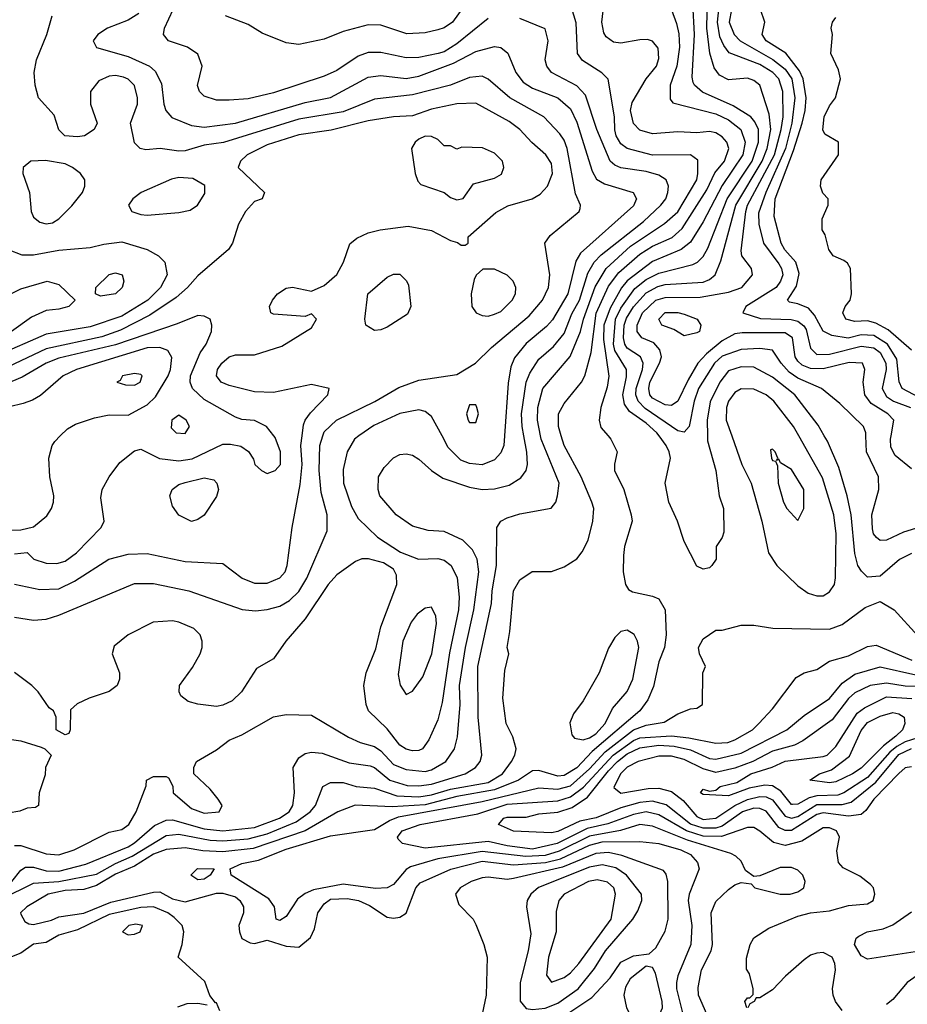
# Model space of a CAD drawing. Header units: inches. Extents: x 1793389 to 1900389, y 320802 to 470796.
# Tile 178 of 256: x 1813427 to 1816236, y 378201 to 381317. Entities that reach past the tile are written whole.
import ezdxf

# ---------------------------------------------------------------- set-up
doc = ezdxf.new("R2010")
doc.units = ezdxf.units.IN
doc.header["$MEASUREMENT"] = 0
doc.layers.add('B8317', color=7, linetype='Continuous')
doc.layers.add('B8318', color=7, linetype='Continuous')

msp = doc.modelspace()

# ---------------------------------------------------------------- linework, layer by layer
at = {"layer": 'B8317', "color": 2}
for points, elevation in [([(1813370, 378535), (1813470, 378584.4), (1813550, 378590.1), (1813670, 378613), (1813730, 378646.8), (1813782.6, 378670), (1813890, 378735.6), (1813930, 378739.7), (1814030, 378720.2), (1814070, 378718.2), (1814150, 378724.6), (1814210, 378740.5), (1814301.9, 378778.1), (1814346.3, 378810), (1814363, 378830), (1814386.6, 378890), (1814410, 378903), (1814450, 378903.1), (1814492, 378890), (1814550, 378885.3), (1814620.7, 378860.7), (1814690, 378857.8), (1814730, 378863.7), (1814790, 378881.6), (1814910, 378902.7), (1814955.1, 378930), (1814983.6, 378970), (1814994, 378990), (1814998, 379010), (1814987.2, 379047.2), (1814966.6, 379090), (1814956, 379170), (1814962, 379258), (1814975.3, 379310), (1814969.3, 379330), (1814978.6, 379381.4), (1814989.5, 379510), (1815010, 379544.7), (1815049.3, 379570.7), (1815110, 379571), (1815150, 379586), (1815190, 379611), (1815207.2, 379632.8), (1815226, 379670), (1815240.9, 379730), (1815243.7, 379770), (1815238, 379790), (1815203.6, 379870), (1815149.7, 379970), (1815140.7, 380000)], 250), ([(1813390, 379702), (1813430, 379703.1), (1813470, 379711.8), (1813512.7, 379747.3), (1813527.6, 379770), (1813533.6, 379790), (1813534.5, 379810), (1813522, 379870), (1813519.3, 379930), (1813529.3, 379970), (1813537.5, 379982.5), (1813554.9, 380000)], 278), ([(1813401.3, 378590), (1813430, 378625.5), (1813445.2, 378634.8), (1813470, 378635.3), (1813510, 378623.2), (1813550, 378622), (1813635.8, 378644.2), (1813770, 378699.7), (1813790, 378711.6), (1813853, 378767), (1813890, 378783.9), (1813910, 378785), (1814010, 378756.8), (1814070, 378750.2), (1814170, 378760.2), (1814249.5, 378790), (1814279.6, 378810), (1814291.5, 378830), (1814296.2, 378870), (1814292.7, 378950), (1814310, 378981), (1814330, 378994.8), (1814350, 378999.1), (1814384.5, 378995.5), (1814470, 378964.9), (1814535.6, 378955.6), (1814550, 378950.4), (1814598, 378910), (1814653.5, 378893.5), (1814690, 378892.3), (1814730, 378898.2), (1814837.2, 378930), (1814869.3, 378950), (1814883.7, 378970), (1814889.5, 378990), (1814878, 379110), (1814876.4, 379270), (1814919.7, 379470), (1814921.7, 379510), (1814935.8, 379590), (1814937.2, 379710), (1814949.5, 379730.5), (1814970, 379740.7), (1815010, 379753.4), (1815109.2, 379770.8), (1815124, 379790), (1815129.4, 379810.6), (1815134, 379850), (1815077.4, 379990), (1815075.4, 380000)], 254), ([(1813410, 379530.4), (1813490, 379514.4), (1813550, 379516.4), (1813600.1, 379539.9), (1813709, 379610), (1813770, 379625.5), (1813830, 379627.7), (1813950, 379602), (1814070, 379596), (1814131, 379550), (1814170, 379533.4), (1814210, 379533.4), (1814250, 379550.7), (1814266.6, 379570), (1814273.6, 379590), (1814289.3, 379710), (1814314, 379846), (1814320.4, 379910), (1814316.9, 379970), (1814320.8, 380000)], 270), ([(1813410, 378703.8), (1813430, 378703.8), (1813510, 378677), (1813550, 378674.4), (1813599, 378690), (1813710, 378745.5), (1813750, 378754), (1813772.3, 378770), (1813795.3, 378810), (1813827.3, 378892.7), (1813828, 378910), (1813850, 378922), (1813890, 378922), (1813898, 378918), (1813911.6, 378891.6), (1813912, 378870), (1813970, 378820.7), (1814010, 378806.4), (1814058, 378810), (1814068, 378830), (1814055.3, 378850), (1814030, 378882), (1813978, 378930), (1813978, 378950), (1813986, 378970), (1814050, 379006), (1814090, 379037.3), (1814130, 379054), (1814230, 379110.6), (1814270, 379118), (1814350, 379116), (1814466.9, 379046.9), (1814504.7, 379030), (1814550, 379017), (1814570, 379003.7), (1814610, 378959.5), (1814650, 378944.6), (1814710, 378938.3), (1814730, 378943.1), (1814775.1, 378970), (1814802.9, 379010), (1814812.7, 379047.3), (1814820.4, 379150), (1814818.5, 379210), (1814837.3, 379330), (1814863.9, 379450), (1814879.7, 379570), (1814874.3, 379610), (1814859.8, 379639.7), (1814829.7, 379669.7), (1814770, 379697), (1814720.1, 379700.1), (1814670, 379714), (1814618, 379750), (1814566.6, 379810), (1814560.9, 379830), (1814562.7, 379870), (1814580.1, 379899.9), (1814609.4, 379930.6), (1814630, 379941), (1814650, 379942.8), (1814670, 379938.8), (1814690, 379926.8), (1814730, 379890.7), (1814766.4, 379866.4), (1814850, 379837.6), (1814890, 379830.4), (1814930, 379832.4), (1814976.1, 379843.9), (1815013.1, 379866.9), (1815029.4, 379890), (1815033.6, 379910), (1815031.5, 379948.5), (1815022.2, 380000)], 258), ([(1813410, 379426.8), (1813470, 379416.3), (1813510, 379420.5), (1813550, 379433), (1813790, 379533), (1813850, 379532.7), (1813962, 379510), (1814130.4, 379450.4), (1814173.3, 379446.7), (1814210, 379450.4), (1814250, 379461.6), (1814281.1, 379478.9), (1814310, 379507.7), (1814335.1, 379550), (1814400.1, 379699.9), (1814399.5, 379750), (1814381.1, 379821.1), (1814374.7, 379890), (1814376.9, 379970), (1814386, 380000)], 266), ([(1813410, 379626.4), (1813450, 379630.7), (1813471.3, 379610), (1813510, 379597.1), (1813543.6, 379596.4), (1813570, 379603.8), (1813606.6, 379630), (1813684, 379710), (1813694, 379730), (1813683.7, 379803.7), (1813687.3, 379830), (1813709.8, 379870.3), (1813743.9, 379916.1), (1813790, 379953), (1813810, 379958), (1813868.8, 379928.8), (1813930, 379921.1), (1813972.1, 379927.9), (1814070, 379973.4), (1814094, 379974), (1814127.1, 379967.1), (1814151.1, 379951.1), (1814166.8, 379926.8), (1814171.3, 379910), (1814192, 379890), (1814210, 379881), (1814235.3, 379890), (1814252, 379910), (1814252, 379950), (1814234.8, 379994.8), (1814230.8, 380000)], 274), ([(1814500.3, 380000), (1814486, 379990), (1814463.7, 379950), (1814450, 379894), (1814451.8, 379850), (1814476.6, 379776.6), (1814498.3, 379738.3), (1814559.3, 379679.3), (1814632.3, 379632.3), (1814689.4, 379609.4), (1814750, 379611.8), (1814770, 379606.6), (1814792.3, 379590), (1814811.3, 379551.3), (1814817.7, 379490), (1814815.1, 379450), (1814786.7, 379313.3), (1814764.2, 379155.8), (1814750, 379101), (1814721.7, 379038.3), (1814701.2, 379010), (1814690, 379003.8), (1814670, 379003.1), (1814650, 379008.5), (1814630, 379021.6), (1814590, 379073), (1814530.8, 379130), (1814522.8, 379150), (1814516.3, 379210), (1814523, 379250), (1814553.8, 379326.2), (1814570, 379395.3), (1814620.7, 379530), (1814619.1, 379559.1), (1814610, 379578), (1814578, 379598), (1814530.9, 379610.9), (1814510, 379611), (1814490, 379602.8), (1814430, 379560.7), (1814402.9, 379530), (1814330, 379420.7), (1814268.7, 379350), (1814230, 379294), (1814176.4, 379263.6), (1814129, 379190), (1814098.9, 379161.1), (1814070, 379147.3), (1814050, 379144), (1813990, 379151), (1813959.8, 379159.8), (1813936.9, 379176.9), (1813931.3, 379190), (1813932, 379210), (1813973.2, 379266.8), (1813998, 379310), (1814004.7, 379330), (1814004.7, 379350), (1813998, 379370), (1813978, 379390), (1813930, 379410.8), (1813910, 379414.8), (1813849.4, 379410.6), (1813769.5, 379370.5), (1813725.6, 379334.4), (1813719, 379310), (1813742, 379250), (1813742, 379230), (1813735.3, 379210), (1813710, 379191.3), (1813646, 379170), (1813608.4, 379151.6), (1813587.3, 379132.7), (1813586, 379070), (1813582, 379058), (1813570, 379054), (1813542, 379070), (1813542, 379110), (1813534, 379130), (1813519.6, 379139.6), (1813484.7, 379190), (1813464.7, 379210), (1813410, 379251)], 262), ([(1815289.4, 380000), (1815298, 379990), (1815318, 379950), (1815309, 379911), (1815309.2, 379890), (1815339.3, 379830), (1815362.7, 379750), (1815365.2, 379730), (1815341.2, 379650), (1815338, 379622), (1815337.2, 379570), (1815344, 379530), (1815353.6, 379513.6), (1815366.3, 379506.3), (1815430, 379492.7), (1815450, 379484), (1815469.5, 379449.5), (1815473.3, 379370), (1815467.6, 379330), (1815450, 379284.7), (1815432.8, 379207.2), (1815415.1, 379164.9), (1815389.6, 379130), (1815238.8, 379001.2), (1815190, 378949.2), (1815150, 378924.7), (1815130, 378923.2), (1815070, 378941.1), (1815050, 378939.5), (1815005.6, 378910), (1814930, 378879.8), (1814810, 378858.9), (1814710, 378832.7), (1814605.5, 378825.5), (1814488.5, 378831.6), (1814434, 378810), (1814329.8, 378750.1), (1814166.1, 378693.9), (1814070, 378683.5), (1814006.7, 378686.7), (1813950, 378696.5), (1813890, 378691.2), (1813850, 378675.9), (1813790, 378638), (1813730, 378612.8), (1813670, 378577.2), (1813630, 378564.2), (1813570, 378560.9), (1813517.2, 378550), (1813448.7, 378510), (1813428.7, 378490), (1813430, 378486), (1813443.1, 378463.1), (1813455.3, 378455.3), (1813470, 378454), (1813526.8, 378466.8), (1813550, 378478), (1813629.7, 378489.7), (1813715.2, 378524.8), (1813850, 378556), (1813870, 378556.9), (1813910, 378534.7), (1813950, 378525.4), (1814050, 378552.4), (1814070, 378552.6), (1814110, 378540.7), (1814123.7, 378530), (1814134.5, 378510), (1814134.5, 378490), (1814120.7, 378450), (1814122, 378430), (1814130, 378409.3), (1814155.6, 378395.6), (1814170, 378393.6), (1814210, 378403.6), (1814270, 378385.2), (1814310, 378382), (1814347.1, 378412.9), (1814359.8, 378440.2), (1814370.7, 378490), (1814390, 378519.3), (1814410, 378533.5), (1814463.6, 378536.4), (1814499, 378530), (1814534.1, 378514.2), (1814590, 378477.2), (1814610, 378473.2), (1814630, 378477.2), (1814650, 378489), (1814680.4, 378570), (1814694.1, 378585.9), (1814791.2, 378628.8), (1814890, 378653.8), (1814990, 378642.5), (1815090.7, 378649.3), (1815138.3, 378661.7), (1815230, 378704.2), (1815270, 378715), (1815390, 378715.8), (1815450, 378709.7), (1815519.3, 378690), (1815550, 378674.7), (1815572.3, 378650), (1815577, 378630), (1815545.6, 378550), (1815542.4, 378530), (1815554, 378450), (1815551.3, 378390), (1815510, 378290.8), (1815505.7, 378270), (1815505.7, 378250), (1815525.6, 378170)], 246), ([(1814961.6, 380000), (1814959.6, 379970), (1814950, 379946.8), (1814930, 379924), (1814890, 379908.2), (1814850, 379912.4), (1814823.4, 379923.4), (1814783.4, 379963.4), (1814763.4, 380000)], 262), ([(1815603.7, 380000), (1815604.2, 379984.2), (1815630.4, 379890), (1815641, 379810), (1815654.8, 379770), (1815655.3, 379695.3), (1815650, 379678), (1815631.3, 379650), (1815631, 379610), (1815618, 379590), (1815610, 379582), (1815590, 379578), (1815570, 379588), (1815530, 379666), (1815509, 379730), (1815481.2, 379790), (1815469.3, 379850), (1815486.6, 379930), (1815482.9, 379950), (1815473.3, 379970), (1815450.6, 380000)], 242), ([(1815680.8, 380000), (1815712.7, 379910), (1815742.4, 379850), (1815776.3, 379730), (1815797.3, 379630), (1815822.8, 379590), (1815890, 379526), (1815922.5, 379502.5), (1815950, 379494), (1815970, 379494), (1815990, 379506), (1816006, 379530), (1816009.5, 379550.5), (1816011.1, 379690), (1816003.5, 379750), (1815967.5, 379867.5), (1815892.6, 380000)], 246), ([(1816250, 379627.6), (1816211.7, 379608.3), (1816150, 379556), (1816110, 379553.2), (1816091.5, 379571.5), (1816079.5, 379590), (1816070, 379628), (1816058.3, 379750), (1816046.3, 379810), (1816019.8, 379899.7), (1815983.3, 379983.3), (1815973.6, 380000)], 242), ([(1816316.7, 379723.3), (1816224.4, 379695.6), (1816170, 379669.5), (1816150, 379669.3), (1816138.9, 379678.9), (1816129.7, 379689.6), (1816125.8, 379705.8), (1816123.6, 379750), (1816146, 379830), (1816145.2, 379870), (1816107, 379950), (1816105.5, 380000)], 238), ([(1816250, 379896.2), (1816197.8, 379937.8), (1816184.1, 379964.1), (1816183.5, 379990), (1816185.2, 380000)], 234), ([(1815601.6, 378170), (1815575.6, 378230), (1815574.2, 378254.2), (1815584.7, 378310), (1815615.6, 378370), (1815619.6, 378390), (1815615.6, 378490), (1815630, 378526), (1815670, 378564), (1815690, 378578.8), (1815710, 378586), (1815742, 378582), (1815754, 378570), (1815834, 378550), (1815866, 378550), (1815890, 378557.3), (1815909, 378570), (1815913.2, 378590), (1815905.2, 378610), (1815890, 378625.2), (1815870, 378634.5), (1815834.2, 378634.2), (1815770, 378608), (1815750, 378606), (1815724, 378624), (1815710, 378654), (1815694, 378670), (1815678, 378678), (1815540.4, 378720.4), (1815430, 378764.7), (1815390, 378769.7), (1815328.7, 378751.3), (1815230, 378733.2), (1815134, 378686), (1815090, 378672.3), (1815028.7, 378668.7), (1814890, 378684.7), (1814750, 378661.4), (1814663.6, 378636.4), (1814650, 378627.3), (1814610, 378580.5), (1814590, 378569.7), (1814552.7, 378567.3), (1814450, 378581.4), (1814356.7, 378563.3), (1814330, 378552), (1814306.4, 378533.6), (1814270, 378479), (1814250, 378466), (1814238, 378470), (1814233.2, 378510), (1814214.9, 378534.9), (1814096, 378610), (1814093.2, 378630), (1814130, 378646.7), (1814182.4, 378657.6), (1814270, 378692.2), (1814410, 378734), (1814550, 378754), (1814596.9, 378783.1), (1814625.5, 378794.5), (1814890, 378843), (1815070, 378886.3), (1815130, 378881.6), (1815170, 378892.2), (1815230, 378946.2), (1815279.8, 379000.2), (1815370, 379069.3), (1815410, 379085), (1815466.3, 379093.7), (1815510, 379120.7), (1815550, 379136), (1815570, 379138), (1815588, 379150), (1815588.7, 379250), (1815598, 379270), (1815578, 379310), (1815575.3, 379330), (1815590, 379358), (1815630, 379384.7), (1815650, 379384.7), (1815710, 379401), (1815750, 379401), (1815811.1, 379391.1), (1815990, 379388), (1816030, 379403), (1816103.3, 379456.7), (1816150, 379476), (1816194.8, 379450), (1816270, 379366.8)], 242), ([(1815728, 378190), (1815722, 378210), (1815730, 378222), (1815738, 378222), (1815748, 378232), (1815748.7, 378250), (1815737.2, 378297.2), (1815727.3, 378312.7), (1815727.3, 378347.3), (1815739, 378390), (1815750, 378411.3), (1815798, 378442), (1815890, 378480.3), (1815930, 378490.3), (1815990, 378496.4), (1816050, 378513.4), (1816110, 378518.8), (1816128.7, 378530), (1816134, 378550), (1816129, 378570), (1816120.2, 378580.2), (1816086.3, 378606.3), (1816032.9, 378632.9), (1816019, 378650), (1816013.6, 378686.4), (1816021.2, 378730), (1816012.7, 378750), (1815990, 378759.6), (1815970, 378759.6), (1815902.4, 378717.6), (1815850, 378703.1), (1815813.1, 378713.1), (1815770, 378749.5), (1815750, 378760.7), (1815730, 378760.5), (1815648.1, 378731.9), (1815590, 378733.5), (1815536.9, 378750), (1815450, 378800.3), (1815410, 378809.8), (1815370, 378801.5), (1815287.8, 378772.2), (1815222.9, 378757.1), (1815128.4, 378710), (1815050, 378692.2), (1814970, 378702.4), (1814910, 378716.5), (1814710, 378695.1), (1814638, 378710), (1814624.1, 378724.1), (1814622.7, 378730), (1814637.2, 378750), (1814694, 378770), (1814876.5, 378803.5), (1814970, 378834.6), (1815130, 378845.2), (1815170, 378857.4), (1815211.4, 378888.6), (1815305, 378990), (1815370, 379035.8), (1815390, 379044.6), (1815490.2, 379050.2), (1815544.3, 379044.3), (1815630, 379027.2), (1815668, 379030), (1815690, 379037.6), (1815746, 379070), (1815766, 379090), (1815810, 379136), (1815884.5, 379235.5), (1815909.5, 379250.5), (1815950, 379261), (1815990, 379287.3), (1816050, 379304.4), (1816110, 379333.4), (1816137.5, 379337.5), (1816250.8, 379290)], 238), ([(1816250, 378952.3), (1816230, 378949.3), (1816210, 378932), (1816130.3, 378850), (1816105.3, 378814.7), (1816090, 378801.3), (1816050, 378796.1), (1815970, 378807.1), (1815950, 378802.2), (1815870, 378750.8), (1815850, 378750.9), (1815830, 378760.4), (1815790, 378812.2), (1815770, 378820.3), (1815750, 378821.8), (1815714.4, 378810), (1815650, 378764.5), (1815630, 378758.1), (1815590, 378758), (1815550, 378770.7), (1815472.7, 378832.7), (1815430, 378843.7), (1815390, 378839.8), (1815330, 378822.9), (1815251.2, 378791.2), (1815199.5, 378780.5), (1815130, 378747.6), (1815110, 378744), (1814990, 378749.5), (1814942.7, 378770), (1814959, 378790), (1814970, 378793.4), (1815030, 378793.4), (1815070, 378804.2), (1815130, 378808.7), (1815175.7, 378824.3), (1815223.9, 378856.1), (1815290, 378940.2), (1815318.9, 378970), (1815350, 378993.7), (1815390, 379013.2), (1815450, 379020.9), (1815498.5, 379018.5), (1815550, 379006.7), (1815610, 378979.1), (1815630, 378976.5), (1815710, 378996.2), (1815855.1, 379070), (1815910, 379115.5), (1815990, 379168.4), (1816030, 379217.6), (1816070, 379246.3), (1816150, 379268.9), (1816263.5, 379243.5)], 234), ([(1816310, 379207.1), (1816230, 379207.5), (1816170, 379217.6), (1816119, 379210), (1816070, 379186.7), (1816050, 379168.4), (1815998.2, 379101.8), (1815905.5, 379034.5), (1815879.1, 379020.9), (1815810, 379002), (1815747.3, 378970), (1815690, 378948), (1815630, 378934.4), (1815590, 378945.8), (1815530, 378976.2), (1815490, 378986.7), (1815450, 378986.3), (1815384, 378970), (1815350, 378951.7), (1815328.2, 378930), (1815306.8, 378886.8), (1815329.7, 378869.7), (1815415.6, 378884.4), (1815450, 378884.7), (1815490, 378874.7), (1815526.3, 378846.3), (1815570, 378795.4), (1815590, 378786), (1815630, 378789.8), (1815690.3, 378830), (1815730, 378849.1), (1815770, 378858.3), (1815790, 378857.3), (1815810, 378848.3), (1815850, 378796.8), (1815870, 378789.8), (1815890, 378795.7), (1815950, 378833.3), (1816030, 378833.8), (1816059, 378841), (1816136.2, 378903.8), (1816210, 378991.4), (1816250, 379010.5)], 230), ([(1816270, 379044.1), (1816230, 379031.6), (1816202.9, 379017.1), (1816181.3, 378998.7), (1816110, 378918.8), (1816035.3, 378870), (1816016.6, 378863.4), (1815950, 378861.3), (1815925.4, 378854.6), (1815890, 378834.3), (1815873.4, 378833.4), (1815870, 378833.6), (1815836, 378876), (1815810, 378892.2), (1815785.8, 378894.2), (1815735.2, 378884.8), (1815670, 378860.5), (1815590, 378865.2), (1815582, 378870), (1815590, 378882), (1815610, 378876), (1815630, 378878.8), (1815644, 378890), (1815696.8, 378903.2), (1815740.7, 378930), (1815808.9, 378951.1), (1815850, 378970.2), (1815970, 378984.9), (1815982.7, 378990), (1816010, 379017.3), (1816077.5, 379122.5), (1816100.3, 379139.7), (1816170, 379173.8), (1816250.9, 379169.1)], 226), ([(1813364.7, 379044.7), (1813430, 379035.3), (1813494.6, 379014.6), (1813506, 379010), (1813526, 378990), (1813508, 378950), (1813507.3, 378927.3), (1813488, 378870), (1813486, 378830), (1813476.4, 378823.6), (1813450, 378822), (1813427.3, 378812.7), (1813390, 378806)], 262), ([(1815098, 378130), (1815237.6, 378222.4), (1815295.6, 378284.4), (1815330, 378334), (1815370, 378354), (1815419, 378361), (1815440.2, 378379.8), (1815470, 378432), (1815479.5, 378470), (1815478.4, 378590), (1815473.3, 378613.3), (1815464.8, 378624.8), (1815332.4, 378672.4), (1815290, 378681.6), (1815250, 378678), (1815145.3, 378634.7), (1814990, 378599.1), (1814970, 378595.8), (1814910, 378603.6), (1814890, 378601.6), (1814856, 378590), (1814821, 378570), (1814806, 378550), (1814816.9, 378516.9), (1814862, 378470), (1814870, 378454), (1814896, 378390), (1814906, 378350), (1814902.8, 378230), (1814886.8, 378150)], 250), ([(1814060.4, 378180.4), (1814050, 378206), (1814046, 378206), (1814028.4, 378228.4), (1814013, 378273), (1813928.7, 378350), (1813941.2, 378390), (1813946, 378430), (1813941.2, 378450), (1813915.8, 378475.8), (1813895.1, 378490), (1813850, 378509.7), (1813810, 378507.9), (1813710, 378484.8), (1813610, 378437.2), (1813550, 378419.7), (1813510, 378396.9), (1813470, 378391), (1813430, 378363), (1813390, 378347.3)], 250), ([(1816288.2, 378371.8), (1816110, 378344), (1816090, 378354), (1816069.4, 378390), (1816074, 378410), (1816082.9, 378417.1), (1816109.6, 378430.4), (1816160.1, 378439.9), (1816190, 378452.7), (1816250, 378493.4)], 234), ([(1816030, 378181.2), (1816009.2, 378210), (1816001.2, 378230), (1815999.3, 378250), (1816009.5, 378310), (1816007, 378330), (1815998, 378350), (1815970, 378364.5), (1815950, 378362.9), (1815930, 378356.2), (1815910, 378342), (1815850.7, 378290), (1815810, 378246.6), (1815770, 378222), (1815758, 378222), (1815752, 378210), (1815738, 378202), (1815731.3, 378190)], 238), ([(1816436.1, 378156.1), (1816402.3, 378262.3), (1816390, 378282.7), (1816370, 378299.5), (1816330, 378307.8), (1816310, 378306), (1816267.9, 378292.1), (1816235.5, 378270), (1816190, 378216), (1816170, 378200.9)], 238), ([(1813927.3, 378192.7), (1813956.4, 378203.6), (1813990, 378204.7), (1814019.6, 378199.6)], 250)]:
    msp.add_lwpolyline(points, dxfattribs=dict(at, elevation=elevation))
for points, elevation in [([(1815810, 379958), (1815803.6, 379956.4), (1815806, 379930), (1815810, 379922), (1815819.6, 379919.6), (1815825.4, 379905.4), (1815828, 379850), (1815844.9, 379790), (1815854.8, 379770), (1815890, 379732), (1815909, 379770), (1815909, 379830), (1815870, 379894), (1815835.3, 379915.3), (1815830, 379926), (1815822, 379922), (1815826, 379930), (1815818, 379950)], 250), ([(1813970, 379729), (1813930, 379748.7), (1813910, 379778), (1813902, 379810), (1813908.7, 379830), (1813930, 379846), (1813950, 379853), (1814010, 379866.8), (1814041, 379861), (1814051, 379850), (1814056, 379830), (1814050, 379808), (1814010.7, 379749.3), (1813990, 379735.3)], 270), ([(1814730, 379458), (1814710, 379455.3), (1814684.7, 379435.3), (1814665.5, 379410), (1814639.3, 379350), (1814624.9, 379244.9), (1814630.9, 379210.9), (1814650, 379182), (1814670, 379192), (1814702.5, 379237.5), (1814731.3, 379310), (1814746.3, 379406.3), (1814744, 379430)], 266), ([(1815350, 379385.2), (1815330, 379381.2), (1815310, 379362), (1815290, 379328), (1815260.7, 379250), (1815210, 379162), (1815179.8, 379120.2), (1815167.9, 379092.1), (1815174.4, 379054.4), (1815183, 379043), (1815210, 379038), (1815230, 379044.9), (1815250, 379057.1), (1815279.6, 379090), (1815303, 379137), (1815350, 379191), (1815367, 379230), (1815386, 379330), (1815382.7, 379350), (1815371.7, 379371.7)], 250), ([(1815990, 378901.6), (1815928, 378910), (1815958, 378930), (1815996.8, 378943.2), (1816053.6, 378986.4), (1816090, 379067.7), (1816110, 379092.9), (1816150, 379112.9), (1816190, 379124.9), (1816210, 379120.5), (1816226.8, 379110), (1816228, 379090), (1816221.3, 379070), (1816200.3, 379050), (1816160.7, 379019.2), (1816090, 378948.4), (1816063, 378930), (1816010, 378904.7)], 222), ([(1815270, 378642), (1815230, 378634.6), (1815069.2, 378570.8), (1815044.9, 378550), (1815033.4, 378530), (1815030.6, 378510), (1815044.5, 378424.5), (1815036.4, 378370), (1815010.4, 378270), (1815010.5, 378210.5), (1815030, 378187.7), (1815050, 378184.4), (1815090, 378188.9), (1815130, 378204.6), (1815194.7, 378250), (1815245.8, 378314.2), (1815281.1, 378370), (1815367, 378470), (1815383.3, 378496.7), (1815396, 378530), (1815395.1, 378550), (1815347.6, 378610), (1815313.2, 378633.2)], 254), ([(1813990, 378595.3), (1813968, 378610), (1813989.6, 378630.4), (1814042, 378630), (1814030, 378609.4), (1814010, 378597.2)], 242), ([(1815254.5, 378594.5), (1815227.3, 378590), (1815150.5, 378550), (1815132.7, 378530), (1815125.1, 378494.9), (1815124.9, 378430), (1815100.4, 378350), (1815093.7, 378293.7), (1815110, 378271), (1815150, 378286), (1815170, 378300.4), (1815196.9, 378330), (1815298.5, 378470), (1815312.8, 378550), (1815307.6, 378570), (1815287.4, 378587.4)], 258), ([(1813794.2, 378454.2), (1813772, 378450), (1813752, 378430), (1813770, 378421), (1813790, 378422.8), (1813808, 378430), (1813815.3, 378450)], 254), ([(1815410, 378322), (1815358.5, 378281.5), (1815344.5, 378255.5), (1815339.1, 378230), (1815347.7, 378190), (1815368.6, 378148.6), (1815390, 378130.6), (1815410, 378128.4), (1815430, 378136.3), (1815443.7, 378150), (1815461.3, 378190), (1815460.5, 378210), (1815439.5, 378299.5), (1815430, 378318)], 250)]:
    msp.add_lwpolyline(points, close=True, dxfattribs=dict(at, elevation=elevation))
at = {"layer": 'B8318', "color": 2}
for points, elevation in [([(1815140.7, 380000), (1815131.8, 380030), (1815132.3, 380070), (1815150, 380102.8), (1815204.5, 380170), (1815215.6, 380190), (1815235.6, 380264.4), (1815251.2, 380388.8), (1815290, 380474), (1815323, 380517), (1815390, 380575.6), (1815430, 380600.8), (1815492.2, 380627.8), (1815523.3, 380656.7), (1815601.3, 380778.7), (1815627.2, 380832.8), (1815657.3, 380870), (1815671.1, 380910), (1815665.1, 380930), (1815650, 380947), (1815630, 380959.6), (1815610, 380963.6), (1815570, 380959.7), (1815510, 380962.4), (1815430, 380955.6), (1815390, 380967.3), (1815370, 380989.3), (1815360.5, 381030), (1815365.1, 381054.9), (1815409.7, 381130.3), (1815442, 381170), (1815450, 381194), (1815447.3, 381227.3), (1815430, 381249.2), (1815414.2, 381254.2), (1815390, 381254), (1815330, 381242.9), (1815306.3, 381246.3), (1815282.7, 381262.7), (1815275.9, 381275.9), (1815269.6, 381310), (1815280.5, 381410)], 250), ([(1814853.4, 381390), (1814796.3, 381310), (1814770, 381292), (1814750, 381285.6), (1814710, 381276.2), (1814652.1, 381272.1), (1814570, 381299.5), (1814530, 381300.7), (1814450, 381279.5), (1814390, 381256), (1814310, 381239), (1814270, 381244), (1814194.6, 381274.6), (1814150, 381302), (1814078, 381330)], 254), ([(1816105.5, 380000), (1816105.2, 380010), (1816097.2, 380030), (1816022.5, 380102.5), (1815965.2, 380150), (1815890, 380183.1), (1815862.1, 380202.1), (1815836.9, 380230), (1815810, 380271.5), (1815770, 380276.9), (1815710, 380274), (1815650, 380252.1), (1815626.5, 380230), (1815575.2, 380150), (1815562, 380110), (1815545.5, 380030), (1815530, 380012.3), (1815510, 380015.6), (1815406.9, 380086.9), (1815383.9, 380110), (1815376.8, 380130), (1815378, 380150), (1815397.6, 380210), (1815399.7, 380230), (1815391.6, 380250), (1815350, 380278), (1815342, 380290), (1815338, 380310), (1815339.8, 380350), (1815347.1, 380372.9), (1815370, 380409), (1815410, 380452.4), (1815446.6, 380473.4), (1815470, 380479.2), (1815590, 380486.5), (1815610, 380495.3), (1815627.6, 380510), (1815646.3, 380553.7), (1815693.6, 380730), (1815777.3, 380870), (1815793, 380910), (1815804.4, 380970), (1815798.8, 381018.8), (1815769, 381110), (1815750, 381125.2), (1815730, 381132), (1815670, 381126.6), (1815641.3, 381141.3), (1815625.3, 381165.3), (1815610.9, 381210.9), (1815601.6, 381290), (1815604.2, 381390)], 238), ([(1814910, 381320.7), (1814810, 381240.5), (1814770, 381215.8), (1814751, 381210), (1814690, 381198), (1814650, 381196.3), (1814570, 381213.6), (1814530, 381213.6), (1814498.3, 381201.7), (1814430, 381156.2), (1814390, 381138.4), (1814230, 381085.6), (1814150, 381067), (1814090, 381062.7), (1814050, 381062.7), (1814010, 381075.3), (1813995.3, 381090), (1813989.4, 381109.4), (1814004, 381170), (1813990, 381208), (1813958, 381230), (1813898, 381250), (1813882, 381270), (1813885.2, 381290), (1813912.7, 381350)], 258), ([(1815075.4, 380000), (1815065.4, 380050), (1815067.1, 380090), (1815082.4, 380150), (1815168.7, 380251.3), (1815201.5, 380330), (1815210.8, 380370), (1815247.9, 380472.1), (1815282.7, 380530), (1815359.9, 380600.1), (1815468, 380672.1), (1815510, 380708.7), (1815569.6, 380810), (1815573.7, 380830), (1815573, 380873), (1815550, 380889.4), (1815430, 380888.4), (1815350, 380909.6), (1815330, 380924.5), (1815314.7, 380950), (1815310, 380968.7), (1815309.7, 381010), (1815289.5, 381129.5), (1815269.6, 381149.6), (1815208.1, 381188.1), (1815192.3, 381210), (1815187.9, 381307.9), (1815169.4, 381369.4)], 254), ([(1815490, 381349), (1815505.3, 381305.3), (1815513.1, 381273.1), (1815515.3, 381230), (1815507.1, 381170), (1815486, 381110), (1815485.4, 381065.4), (1815494.5, 381054.5), (1815630, 381019.7), (1815670, 381000.4), (1815709.6, 380970), (1815723.5, 380930), (1815715.3, 380890), (1815650, 380792.2), (1815590, 380677.1), (1815550, 380612.7), (1815520.9, 380590), (1815430, 380551.5), (1815350, 380490.3), (1815331.2, 380468.8), (1815295.2, 380404.8), (1815275.9, 380350), (1815274.6, 380305.4), (1815291.3, 380188.7), (1815286.2, 380153.8), (1815266.6, 380090), (1815261.2, 380050), (1815266.6, 380026.6), (1815289.4, 380000)], 246), ([(1815450.6, 380000), (1815443, 380010), (1815410, 380040.4), (1815357.1, 380077.1), (1815340.7, 380100.7), (1815336.1, 380130), (1815347.1, 380187.1), (1815346.9, 380210), (1815310.8, 380270), (1815306.3, 380290), (1815313, 380370), (1815330, 380404.6), (1815373.8, 380466.2), (1815410, 380495.2), (1815450, 380514.7), (1815557.3, 380542.8), (1815572.3, 380550), (1815590, 380567.7), (1815605.3, 380594.7), (1815666, 380750), (1815745, 380870), (1815765, 380930), (1815765.1, 380970), (1815754, 380994), (1815740.5, 381010), (1815685.2, 381045.2), (1815587.9, 381087.9), (1815562.9, 381110), (1815558.9, 381118.9), (1815555.1, 381135.1), (1815562.3, 381270), (1815557.4, 381370)], 242), ([(1816185.2, 380000), (1816193.6, 380050), (1816174.5, 380070), (1816122.2, 380102.2), (1816102, 380130), (1816096.3, 380170), (1816102, 380210), (1816094, 380230), (1816052.8, 380232.8), (1815970, 380212), (1815930, 380213.1), (1815903.8, 380223.8), (1815890, 380236.2), (1815881.7, 380250), (1815873, 380310), (1815850, 380326.6), (1815713.7, 380326.3), (1815690, 380322.7), (1815650, 380300.4), (1815600.5, 380259.5), (1815573.4, 380230), (1815542.3, 380177.7), (1815510, 380109.5), (1815490, 380096.3), (1815470, 380098.3), (1815430, 380119.7), (1815421.1, 380130), (1815418, 380150), (1815420.8, 380170), (1815452.1, 380230), (1815458, 380250), (1815452.9, 380272.9), (1815434.3, 380294.3), (1815396, 380310), (1815381.3, 380330), (1815381.3, 380350), (1815398.5, 380390), (1815440.7, 380430), (1815470, 380438.2), (1815580.9, 380439.1), (1815670, 380455.3), (1815712, 380470), (1815746, 380510), (1815742.7, 380530), (1815712.3, 380570), (1815710, 380586), (1815725, 380710), (1815730.8, 380730), (1815816.1, 380890), (1815837.5, 380970), (1815843.5, 381010), (1815842, 381090), (1815829.7, 381130), (1815810.5, 381150.5), (1815770, 381175.8), (1815672.9, 381212.9), (1815655.2, 381235.2), (1815642.7, 381262.7), (1815635.7, 381310), (1815641.6, 381370)], 234), ([(1815679.7, 381350), (1815672.8, 381310), (1815688.3, 381270), (1815707.6, 381250), (1815811.1, 381191.1), (1815850, 381160.4), (1815870.7, 381130), (1815880.2, 381070), (1815871.3, 380990), (1815851.2, 380910), (1815788.2, 380770), (1815765.2, 380705.2), (1815766.2, 380670), (1815781.3, 380610), (1815830, 380544.5), (1815838.3, 380530), (1815842, 380510), (1815835.4, 380490), (1815821.6, 380470), (1815725.2, 380410), (1815715.3, 380390), (1815771.3, 380371.3), (1815868.8, 380368.8), (1815890, 380363.1), (1815908.9, 380348.9), (1815916.4, 380336.4), (1815930, 380277.2), (1815950, 380257.4), (1815990, 380258.2), (1816090, 380284.1), (1816130, 380278.7), (1816150, 380264), (1816168.7, 380230), (1816169.8, 380210), (1816156.3, 380150), (1816170, 380125.1), (1816192.3, 380110), (1816246.6, 380090)], 230), ([(1816290, 380112.9), (1816220.5, 380150), (1816210.8, 380170.8), (1816203.3, 380243.3), (1816173.1, 380290), (1816130, 380317.7), (1816090, 380319.4), (1816049, 380309), (1815997.4, 380317.4), (1815970, 380331.8), (1815942.6, 380382.6), (1815923.9, 380403.9), (1815890, 380418.4), (1815863.3, 380423.3), (1815857.2, 380430), (1815885.9, 380474.1), (1815894.5, 380514.5), (1815883, 380550), (1815849.1, 380589.1), (1815836.9, 380610), (1815814.7, 380694.7), (1815817.6, 380750), (1815876.4, 380903.6), (1815903.5, 380990), (1815913.1, 381030), (1815915.8, 381070), (1815907, 381130), (1815895.4, 381155.4), (1815851.5, 381211.5), (1815789.5, 381250), (1815777.2, 381270), (1815785.2, 381310), (1815772, 381350)], 226), ([(1814386, 380000), (1814390, 380013.4), (1814429.8, 380050.3), (1814550.9, 380109.1), (1814627, 380153), (1814690, 380176.4), (1814810, 380194.8), (1814869.4, 380230.6), (1814919.7, 380280.3), (1815039.5, 380380.5), (1815081.6, 380430), (1815100.7, 380470), (1815105.1, 380510), (1815088.7, 380610), (1815105.6, 380634.4), (1815198, 380710), (1815200.4, 380719.6), (1815202, 380730), (1815185.8, 380765.8), (1815159.7, 380910), (1815150, 380936), (1815136.2, 380956.2), (1815086, 381010), (1814978, 381070), (1814910, 381129.5), (1814890, 381138.4), (1814850, 381134.7), (1814790, 381109.7), (1814670, 381079.7), (1814550, 381066), (1814450, 381026), (1814310, 381002.7), (1814071.4, 380928.6), (1814010, 380920.4), (1813950, 380902), (1813930, 380900.9), (1813870.8, 380909.2), (1813825.6, 380905.6), (1813808, 380910), (1813790, 380928), (1813777.2, 380990), (1813799.5, 381050), (1813799.5, 381070), (1813790, 381108.7), (1813770, 381129.4), (1813755.6, 381135.6), (1813730, 381140.7), (1813710, 381138.4), (1813676.7, 381123.3), (1813650.8, 381090), (1813651, 381050), (1813671.3, 380990), (1813662, 380970), (1813632, 380950), (1813610, 380946.6), (1813569.6, 380949.6), (1813550, 380968.7), (1813535.5, 381015.5), (1813486.6, 381070), (1813475.1, 381110), (1813472.3, 381150), (1813479.5, 381190), (1813512, 381270), (1813529.3, 381330)], 266), ([(1813803.5, 381336.5), (1813770, 381315.8), (1813704, 381290), (1813674, 381270), (1813659, 381250), (1813669.5, 381229.5), (1813770, 381200.5), (1813837.2, 381170), (1813854.9, 381154.9), (1813875.6, 381115.6), (1813882.9, 381050), (1813889.5, 381030), (1813908.1, 381008.1), (1813970, 380982.9), (1814010, 380976.9), (1814110, 380989.7), (1814330, 381055.4), (1814410, 381071.3), (1814530, 381135.1), (1814570, 381140.5), (1814650, 381131.2), (1814690, 381138.3), (1814800, 381180), (1814870, 381216.9), (1814930, 381232), (1814949.5, 381229.5), (1814971.7, 381211.7), (1814997, 381150), (1815020.1, 381120.1), (1815050, 381100.5), (1815129.7, 381069.7), (1815170, 381035.1), (1815190, 380993.2), (1815238.3, 380838.3), (1815252.7, 380812.7), (1815278.3, 380798.3), (1815369, 380770), (1815379.3, 380750), (1815370, 380727.7), (1815201.4, 380578.6), (1815187.4, 380552.6), (1815161.7, 380450), (1815112.8, 380367.2), (1815094, 380346), (1815030, 380292.7), (1814992.6, 380247.4), (1814981.3, 380218.7), (1814972.6, 380167.4), (1814961.6, 380000)], 262), ([(1815022.2, 380000), (1815016.8, 380030), (1815015.3, 380070), (1815029.7, 380170), (1815041.4, 380198.6), (1815070, 380243), (1815116.6, 380283.4), (1815150, 380323.8), (1815174, 380386), (1815198.8, 380430), (1815224.6, 380515.4), (1815245.4, 380550), (1815266.8, 380573.2), (1815400.9, 380679.1), (1815455.6, 380730), (1815471.5, 380750), (1815478.7, 380770), (1815480.7, 380790), (1815472.7, 380810), (1815450, 380825.1), (1815410, 380836.9), (1815330, 380848.2), (1815310, 380856.9), (1815295.6, 380870), (1815253, 380970), (1815218, 381078), (1815190, 381107.6), (1815109.7, 381149.7), (1815095.1, 381170), (1815089.5, 381190), (1815099.3, 381250), (1815090, 381288), (1815010, 381320.9)], 258), ([(1816250, 380271.8), (1816175.9, 380335.9), (1816136.6, 380356.6), (1816110, 380364.7), (1816070, 380361.6), (1816041.2, 380370), (1816032.7, 380390), (1816039.3, 380410), (1816055.1, 380430), (1816059.5, 380450), (1816056, 380530), (1816046.6, 380546.6), (1816035.1, 380555.1), (1816002, 380570), (1815988, 380590), (1815976.4, 380636.4), (1815967.3, 380652.7), (1815967.3, 380687.3), (1815986, 380730), (1815986, 380750), (1815968.4, 380768.4), (1815962, 380790), (1815964, 380810), (1816018, 380890), (1816018, 380930), (1815975.3, 380955.3), (1815969.1, 380969.1), (1815973.2, 381010), (1815990, 381044.7), (1816009.2, 381070), (1816025.2, 381130), (1816018.6, 381158.6), (1815994, 381210), (1815999, 381270), (1815995.3, 381290), (1815999, 381310), (1816010, 381324.7)], 222), ([(1814320.8, 380000), (1814325.3, 380034.7), (1814329.7, 380050.3), (1814346.7, 380073.3), (1814402, 380130), (1814406, 380150), (1814350, 380162.7), (1814230, 380137.6), (1814170, 380139.5), (1814090, 380159.3), (1814064, 380170), (1814049.4, 380190), (1814053.2, 380210), (1814066.6, 380230), (1814090, 380250.5), (1814110, 380256.3), (1814170, 380256.3), (1814255.9, 380284.1), (1814350, 380342), (1814366, 380370), (1814350, 380386), (1814330, 380378), (1814230, 380385.2), (1814222, 380390), (1814217.2, 380410), (1814226.6, 380430), (1814242.7, 380450), (1814270, 380467.3), (1814290.5, 380470.5), (1814350, 380458), (1814390, 380476), (1814430, 380511), (1814452, 380550), (1814471.9, 380608.1), (1814493.8, 380626.2), (1814530, 380643), (1814567.7, 380652.3), (1814656.6, 380663.4), (1814730.4, 380650.4), (1814790, 380618), (1814812, 380612), (1814823.6, 380603.6), (1814836.4, 380603.6), (1814846, 380610), (1814846, 380630), (1814933.4, 380706.6), (1814971.4, 380728.6), (1815048.7, 380750), (1815074.5, 380765.5), (1815097, 380790), (1815113.3, 380830), (1815110, 380862), (1815092.3, 380890), (1815048.2, 380928.2), (1815009.5, 380970), (1814975.5, 380995.5), (1814870, 381053.6), (1814810, 381051.5), (1814730, 381034.3), (1814670, 381013.3), (1814610, 381009.6), (1814530, 380997.4), (1814412.7, 380967.2), (1814310, 380952.4), (1814210, 380921.1), (1814146.8, 380890), (1814126, 380870), (1814118, 380850), (1814202, 380770), (1814194, 380750), (1814170, 380742), (1814141, 380710), (1814118.8, 380670), (1814100.7, 380610), (1814087.3, 380590), (1813990, 380507), (1813958, 380470), (1813922, 380438), (1813838.2, 380381.8), (1813745.6, 380334.4), (1813686.2, 380313.8), (1813510, 380275.8), (1813370, 380208.6)], 270), ([(1813390.5, 380590.5), (1813432.8, 380572.8), (1813470, 380572.7), (1813550, 380588.4), (1813650, 380596.4), (1813692.7, 380607.3), (1813750, 380614), (1813830.3, 380590.4), (1813866, 380570), (1813886, 380550), (1813893, 380510), (1813872.4, 380470), (1813832.2, 380430), (1813750, 380379.2), (1813650, 380345.3), (1813510, 380321.7), (1813350, 380252.2)], 266), ([(1814230.8, 380000), (1814208, 380030), (1814170, 380048.7), (1814130, 380052.3), (1814110, 380059.3), (1814010, 380115.6), (1813974, 380150), (1813966, 380170), (1813967, 380190), (1813997.5, 380262.5), (1814017.2, 380290), (1814034, 380330), (1814035.3, 380350), (1814029, 380369), (1814010, 380379), (1813990, 380381.2), (1813925.5, 380354.5), (1813730, 380287.8), (1813550, 380246.2), (1813510.5, 380230), (1813434.2, 380185.8), (1813347.7, 380150)], 274), ([(1813554.9, 380000), (1813577.5, 380022.5), (1813603.3, 380036.7), (1813663.3, 380056.7), (1813710, 380066.4), (1813770, 380065.3), (1813830, 380098.3), (1813856.1, 380123.9), (1813896.8, 380190), (1813904.4, 380210), (1813907.8, 380247.8), (1813895.1, 380270), (1813870, 380279.7), (1813830, 380278.5), (1813606.8, 380210), (1813564, 380190), (1813492.4, 380127.6), (1813466.6, 380113.4), (1813437.6, 380102.4), (1813350, 380081.6), (1813234.6, 380025.4), (1813134.7, 380005.3), (1813123.1, 380000)], 278), ([(1815973.6, 380000), (1815953.9, 380033.9), (1815880.7, 380130), (1815810, 380186.3), (1815750, 380217.4), (1815710, 380219.1), (1815670, 380206), (1815642.6, 380170), (1815612.3, 380107.7), (1815602.3, 380050), (1815603.7, 380000)], 242), ([(1815892.6, 380000), (1815875.6, 380030), (1815814, 380110), (1815789.7, 380129.7), (1815750, 380147.6), (1815710, 380149.5), (1815690, 380137), (1815670.4, 380110), (1815663.7, 380090), (1815663.1, 380050), (1815680.8, 380000)], 246), ([(1814763.4, 380000), (1814730, 380061), (1814710, 380077.3), (1814690, 380082), (1814630, 380070.4), (1814547.2, 380032.8), (1814500.3, 380000)], 262)]:
    msp.add_lwpolyline(points, dxfattribs=dict(at, elevation=elevation))
for points, elevation in [([(1814710, 380948.7), (1814690, 380939), (1814678, 380930), (1814666.8, 380910), (1814678, 380830), (1814686.4, 380806.4), (1814696, 380796), (1814770, 380770.8), (1814790, 380754.8), (1814810, 380747.3), (1814830, 380751.3), (1814862.7, 380797.3), (1814930, 380816), (1814951.9, 380828.1), (1814959, 380850), (1814955.3, 380870), (1814930, 380895.3), (1814892, 380912), (1814826, 380914), (1814810, 380908), (1814790, 380918), (1814770, 380918), (1814750, 380938), (1814730, 380948)], 274), ([(1813508, 380872), (1813462, 380870), (1813438, 380850), (1813436, 380830), (1813457.3, 380770), (1813462.8, 380710), (1813470, 380692), (1813490, 380676), (1813510, 380670.8), (1813530, 380674.8), (1813550, 380686.8), (1813592.1, 380727.9), (1813625.2, 380770), (1813633.2, 380790), (1813633.2, 380810), (1813619, 380830), (1813594, 380850), (1813570, 380860.9)], 270), ([(1813930, 380817.6), (1813907.1, 380812.9), (1813811.3, 380770), (1813784.7, 380750), (1813771.3, 380730), (1813782, 380710), (1813810, 380701), (1813830, 380698.8), (1813930, 380707.3), (1813966, 380714), (1813989.4, 380730.6), (1814012.5, 380767.5), (1814012.9, 380792.9), (1813974.5, 380814.5)], 270), ([(1813682, 380442), (1813666, 380450), (1813668, 380470), (1813710, 380511), (1813730, 380516), (1813751.3, 380510), (1813756, 380490), (1813751, 380470), (1813730, 380449.2)], 262), ([(1814550, 380334), (1814522, 380350), (1814519, 380370), (1814529, 380450), (1814590, 380502), (1814610, 380512), (1814630, 380512), (1814651.1, 380491.1), (1814656.9, 380476.9), (1814664.7, 380410), (1814654.4, 380385.6), (1814590, 380344), (1814570, 380335.3)], 266), ([(1814930, 380528), (1814892.7, 380527.3), (1814871.6, 380508.4), (1814865.4, 380494.6), (1814856, 380450), (1814858, 380410), (1814872, 380390), (1814890, 380381), (1814910, 380378.8), (1814930, 380384.9), (1814950, 380394), (1814986, 380430), (1814996, 380450), (1814997.2, 380470), (1814988.7, 380490), (1814970, 380508.7)], 270), ([(1813330, 380309.6), (1813310, 380315.3), (1813295.3, 380330), (1813305.2, 380370), (1813317.2, 380390), (1813330, 380406), (1813370, 380436), (1813430, 380466), (1813514, 380490), (1813550, 380478.8), (1813602, 380430), (1813582, 380410), (1813550, 380401.2), (1813510, 380397.2), (1813463.8, 380376.2), (1813401, 380330)], 262), ([(1815530, 380317.2), (1815496.9, 380336.9), (1815459.3, 380350), (1815449.6, 380370), (1815470, 380390.3), (1815510, 380390.3), (1815530, 380385.5), (1815570.8, 380370), (1815582.8, 380350), (1815578, 380330), (1815570, 380326)], 230), ([(1813790, 380197.2), (1813752, 380190), (1813744.7, 380175.3), (1813734, 380170), (1813762, 380162), (1813790, 380161), (1813808, 380170), (1813814, 380190), (1813810, 380194)], 282), ([(1814870, 380098), (1814850, 380098), (1814841, 380070), (1814846, 380050), (1814850, 380042), (1814870, 380042), (1814879, 380070), (1814874, 380090)], 266), ([(1813930, 380065.2), (1813908.2, 380050), (1813906, 380026), (1813922, 380010), (1813950, 380007.7), (1813964, 380030), (1813953.2, 380050)], 278)]:
    msp.add_lwpolyline(points, close=True, dxfattribs=dict(at, elevation=elevation))

doc.saveas('drawing.dxf')
